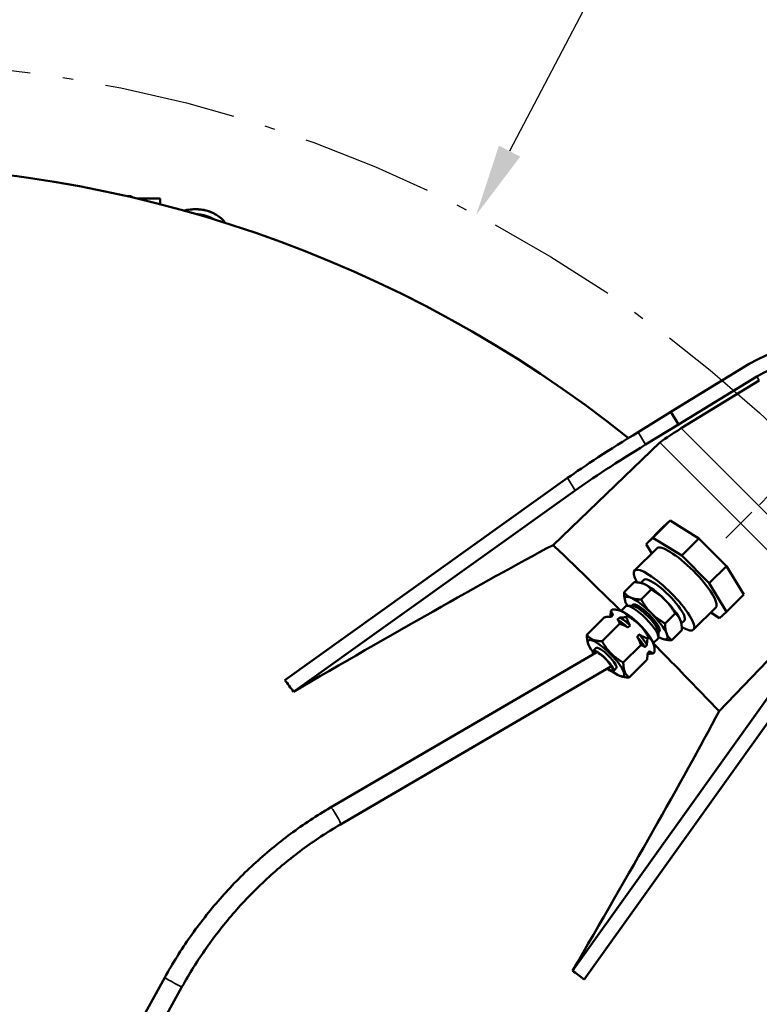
# Model space of a CAD drawing. Header units: inches. Extents: x 1 to 237, y 4 to 150.
# Tile 12 of 148: x 50 to 57, y 31 to 41. Entities that reach past the tile are written whole.
import ezdxf

# ---------------------------------------------------------------- set-up
doc = ezdxf.new("R2010")
doc.units = ezdxf.units.IN
doc.header["$LTSCALE"] = 7
doc.header["$MEASUREMENT"] = 0
doc.linetypes.add('CHAIN', pattern=[0.7087, 0.4724, -0.0591, 0.1181, -0.0591])
doc.linetypes.add('DASH_DOT', pattern=[0.37, 0.24, -0.06, 0.01, -0.06])
for name, color, linetype, lineweight in [('Centerline (ANSI)', 7, 'Continuous', 25), ('Dimension (ANSI)', 7, 'Continuous', 25), ('Sketch Geometry (ANSI)', 7, 'Continuous', 25), ('Visible (ANSI)', 7, 'Continuous', 50), ('Visible Narrow (ANSI)', 7, 'Continuous', 35)]:
    doc.layers.add(name, color=color, linetype=linetype, lineweight=lineweight)
doc.styles.add('Dimension Text', font='tahoma.ttf')
doc.dimstyles.new('Dual Dimension', dxfattribs={"dimscale": 7, "dimtxt": 0.12, "dimasz": 0.098425, "dimexe": 0.125, "dimexo": 0.0625, "dimgap": 0.031496, "dimtad": 0, "dimtih": 1, "dimtoh": 1, "dimrnd": 1e-08, "dimzin": 4, "dimdsep": 46, "dimtxsty": 'Dimension Text', "dimcen": 0.09, "dimdle": 0.393701, "dimclrd": 256, "dimclre": 256, "dimclrt": 256, "dimadec": 0, "dimazin": 1, "dimtfac": 1, "dimtofl": 0, "dimtmove": 0, "dimatfit": 3, "dimfxl": 1, "dimtolj": 1, "dimtzin": 4, "dimlwd": -1, "dimlwe": -1, "dimarcsym": 0})

# ---------------------------------------------------------------- blocks, each defined once
blk = doc.blocks.new('*D12')
at = {"layer": 'Defpoints', "color": 0, "transparency": 16777216}
for p in [(54.6014, 38.7865), (42.549, 15.7488)]:
    blk.add_point(p, dxfattribs=at)
at = {"layer": 'Dimension (ANSI)', "transparency": 16777216}
for p, q in [((58.2963, 45.8491), (54.9208, 39.397)), ((59.0574, 45.8491), (58.2963, 45.8491)), ((48.5752, 26.6376), (48.5752, 27.8976)), ((47.9452, 27.2676), (49.2052, 27.2676))]:
    blk.add_line(p, q, dxfattribs=at)
blk.add_solid([(54.8191, 39.4502), (55.0226, 39.3438), (54.6014, 38.7865)], dxfattribs=at)
at = {"layer": 'Dimension (ANSI)', "transparency": 16777216, "insert": (63.2852, 45.8491), "char_height": 0.84, "attachment_point": 5, "style": 'Dimension Text'}
blk.add_mtext('\\A1;{\\H3.0x;(}\\S∅26.00^ ∅660.4 mm;{\\H3.0x;)}', dxfattribs=at)

msp = doc.modelspace()

# ---------------------------------------------------------------- linework, layer by layer
at = {"layer": 'Centerline (ANSI)', "linetype": 'CHAIN', "ltscale": 0.173462}
msp.add_line((58.5408, 37.2333), (56.9944, 35.6868), dxfattribs=at)
at = {"layer": 'Sketch Geometry (ANSI)', "linetype": 'DASH_DOT', "ltscale": 0.750886}
msp.add_circle((48.5752, 27.2676), 13, dxfattribs=at)
at = {"layer": 'Visible (ANSI)'}
for p, q in [((51.2586, 38.9638), (51.2901, 38.9638)), ((51.3469, 38.9432), (51.573, 38.9432)), ((51.573, 38.8872), (51.573, 38.9432)), ((57.2177, 37.3574), (56.4674, 36.8976)), ((57.2909, 37.238), (56.5405, 36.7782)), ((56.566, 36.741), (57.3144, 37.1996)), ((56.1519, 36.7038), (56.4676, 36.8972)), ((56.4674, 36.8976), (56.5405, 36.7782)), ((56.2249, 36.5848), (56.5405, 36.7782)), ((56.3604, 36.6033), (55.3371, 35.622)), ((52.7667, 34.3281), (55.477, 36.2653)), ((52.8501, 34.2165), (55.55, 36.1462)), ((56.4595, 35.8564), (56.2947, 35.6916)), ((56.3937, 35.7958), (56.4595, 35.8564)), ((56.4595, 35.8564), (56.7353, 35.6852)), ((56.3937, 35.7958), (56.2289, 35.631)), ((56.2289, 35.631), (56.2947, 35.6916)), ((56.5705, 35.5204), (56.2947, 35.6916)), ((56.7353, 35.6852), (56.5705, 35.5204)), ((56.7353, 35.6852), (56.9991, 35.4201)), ((56.1188, 35.3769), (56.3317, 35.5898)), ((56.2289, 35.631), (56.2834, 35.5415)), ((56.5705, 35.5204), (56.8343, 35.2554)), ((56.9991, 35.4201), (56.8343, 35.2554)), ((56.9991, 35.4201), (57.1649, 35.1476)), ((56.1142, 35.2659), (56.0182, 35.1699)), ((56.1782, 35.2591), (56.2074, 35.2884)), ((56.2784, 35.1961), (56.1824, 35.1001)), ((56.2008, 35.253), (56.1995, 35.2534)), ((57.0001, 34.9828), (56.8343, 35.2554)), ((57.1649, 35.1476), (57.0001, 34.9828)), ((56.0346, 35.0364), (55.989, 34.9908)), ((56.0298, 35.0821), (56.0296, 35.0828)), ((56.1007, 35.0392), (56.0485, 35.0407)), ((56.1031, 35.0493), (56.0931, 35.0394)), ((56.6845, 34.8112), (56.8973, 35.0241)), ((57.9108, 35.0529), (56.9296, 34.0296)), ((55.6612, 34.7618), (55.8299, 34.9306)), ((55.8934, 34.95), (55.8781, 34.9347)), ((55.8891, 34.9345), (55.885, 34.9346)), ((55.9137, 34.9548), (55.8931, 34.9342)), ((55.8933, 34.994), (55.9041, 35.0048)), ((55.9555, 34.9077), (55.9761, 34.9283)), ((55.9907, 34.9902), (55.98, 34.9937)), ((56.0393, 34.9319), (56.0501, 34.9427)), ((56.5074, 34.9658), (56.4114, 34.8699)), ((56.8487, 34.9754), (56.9343, 34.9223)), ((57.0001, 34.9828), (56.9343, 34.9223)), ((55.8071, 34.6998), (55.9758, 34.8685)), ((56.0761, 34.8519), (56.0555, 34.8313)), ((56.5606, 34.8932), (56.5608, 34.8925)), ((56.5666, 34.8705), (56.5959, 34.8998)), ((56.1426, 34.7439), (56.1631, 34.7645)), ((56.2428, 34.7273), (56.2536, 34.7381)), ((56.344, 34.7271), (56.2984, 34.6814)), ((56.3467, 34.7931), (56.3483, 34.7409)), ((56.3569, 34.7955), (56.347, 34.7855)), ((56.5722, 34.8054), (56.4763, 34.7094)), ((55.6747, 34.6742), (55.6713, 34.6844)), ((55.7208, 34.6077), (55.7482, 34.6351)), ((56.0107, 34.4952), (56.1794, 34.6639)), ((56.2379, 34.6651), (56.2173, 34.6445)), ((56.2978, 34.6832), (56.3011, 34.6729)), ((56.3897, 34.7223), (56.3909, 34.7219)), ((53.2041, 33.1061), (55.7572, 34.5952)), ((56.242, 34.5835), (56.2626, 34.6041)), ((56.2421, 34.5815), (56.2421, 34.5796)), ((56.2576, 34.5858), (56.2422, 34.5705)), ((56.3005, 34.5847), (56.3113, 34.5955)), ((53.2988, 32.9437), (55.8928, 34.4567)), ((55.9152, 34.4132), (55.9427, 34.4407)), ((56.0683, 34.3525), (56.2371, 34.5213)), ((55.9817, 34.3671), (55.9924, 34.3636)), ((55.524, 31.5425), (57.4538, 34.2424)), ((55.6356, 31.4592), (57.5729, 34.1695)), ((50.5991, 29.6411), (51.6161, 31.4781)), ((50.7636, 29.55), (51.7806, 31.387))]:
    msp.add_line(p, q, dxfattribs=at)
for centre, radius, start, end in [((48.5752, 27.2676), 12, 51.40992, 128.59008), ((57.7676, 36.46), 1.0524, 328.5, 121.5), ((57.7676, 36.46), 0.9124, 328.5, 121.5)]:
    msp.add_arc(centre, radius, start, end, dxfattribs=at)
for centre, major_axis, ratio, start_param, end_param in [((56.5756, 36.7314), (-0.2193, -0.1342), 0.050952, 4.724655, 6.054264), ((56.1793, 36.6592), (0.8526, 0.5225), 0.052336, 1.570796, 2.505754), ((56.2522, 36.5401), (-0.8526, -0.5225), 0.052336, 4.712389, 5.647347), ((56.6145, 35.3069), (-0.2828, 0.2828), 0.238855, 3.141593, 6.283185), ((56.4016, 35.0941), (-0.2828, 0.2828), 0.238855, 2.427452, 6.994362), ((56.4016, 35.0941), (0.1943, -0.1943), 0.238855, 0, 3.141593), ((56.3604, 35.0529), (0.1989, -0.1989), 0.238855, 2.607049, 2.701481), ((56.3604, 35.0529), (0.1989, -0.1989), 0.238855, 1.559851, 2.607049), ((56.23, 34.9224), (-0.1989, 0.1989), 0.238855, 5.748641, 6.795839), ((56.23, 34.9224), (-0.1989, 0.1989), 0.238855, 4.701444, 5.748641), ((56.23, 34.9224), (0.1989, -0.1989), 0.238855, 3.654246, 3.86087), ((56.1893, 34.8817), (-0.1547, 0.1547), 0.238855, 3.141593, 6.283185), ((56.2162, 34.9087), (-0.1269, 0.1269), 0.238855, 3.390118, 6.03466), ((56.23, 34.9224), (-0.1269, 0.1269), 0.238855, 3.141593, 6.283185), ((56.3604, 35.0529), (0.1989, -0.1989), 0.238855, 0.512654, 1.559851), ((56.0549, 34.7473), (-0.1821, 0.1821), 0.238855, 5.990586, 6.03466), ((56.0755, 34.7679), (-0.1821, 0.1821), 0.238855, 5.990586, 6.283185), ((56.0755, 34.7679), (-0.1821, 0.1821), 0.238855, 4.943389, 5.506696), ((56.127, 34.8194), (0.1697, -0.1697), 0.238855, 0.440112, 2.701481), ((56.23, 34.9224), (-0.1989, 0.1989), 0.238855, 3.654246, 4.701444), ((56.0549, 34.7473), (-0.1821, 0.1821), 0.238855, 4.943389, 5.506696), ((56.3604, 35.0529), (0.1989, -0.1989), 0.238855, 0.440112, 0.512654), ((56.0549, 34.7473), (-0.1821, 0.1821), 0.238855, 3.896191, 4.459499), ((56.0755, 34.7679), (-0.1821, 0.1821), 0.238855, 3.896191, 4.459499), ((56.23, 34.9224), (0.1989, -0.1989), 0.238855, 5.563908, 5.748641), ((56.23, 34.9224), (0.1989, -0.1989), 0.238855, 5.748641, 6.795839), ((55.8455, 34.5379), (0.1697, -0.1697), 0.238855, 5.295959, 10.412004), ((55.8455, 34.5379), (-0.0972, 0.0972), 0.238855, 3.141593, 6.283185), ((55.818, 34.5104), (-0.0972, 0.0972), 0.238855, 2.191267, 6.896959), ((55.818, 34.5104), (-0.0884, 0.0884), 0.238855, 2.275672, 6.760407), ((56.0549, 34.7473), (0.1821, -0.1821), 0.238855, 0.248525, 0.270708), ((56.0755, 34.7679), (0.1821, -0.1821), 0.238855, 0, 0.270708), ((55.8455, 34.5379), (0.0474, -0.0812), 0.139173, 0, 0.411179)]:
    msp.add_ellipse(centre, major_axis=major_axis, ratio=ratio, start_param=start_param, end_param=end_param, dxfattribs=at)
for points, weights in [([(51.3139, 38.951), (51.3051, 38.9571), (51.2901, 38.9638)], [1.00777497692, 1.00977868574, 1]), ([(56.2135, 35.2482), (56.1754, 35.2644), (56.1142, 35.2659)], [1, 1.06065480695, 1.04421807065]), ([(56.2784, 35.1961), (56.2516, 35.232), (56.2135, 35.2482)], [1.04421807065, 1.06065480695, 1]), ([(56.4101, 35.0982), (56.357, 35.1516), (56.2784, 35.1961)], [1, 1.06065480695, 1.04421807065]), ([(56.0182, 35.1699), (56.0449, 35.1339), (56.083, 35.1177)], [1.04421807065, 1.06065480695, 1]), ([(56.0296, 35.0828), (56.0183, 35.1173), (56.0182, 35.1699)], [1.0143331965, 1.05853979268, 1.04421807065]), ([(56.083, 35.1177), (56.1211, 35.1016), (56.1824, 35.1001)], [1, 1.06065480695, 1.04421807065]), ([(56.1824, 35.1001), (56.2265, 35.0212), (56.2797, 34.9677)], [1.04421807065, 1.06065480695, 1]), ([(56.5074, 34.9658), (56.4633, 35.0448), (56.4101, 35.0982)], [1.04421807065, 1.06065480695, 1]), ([(55.8931, 34.9342), (55.867, 34.9362), (55.8299, 34.9306)], [1, 1.02139890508, 1.01937010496]), ([(55.8882, 34.9448), (55.8885, 34.9661), (55.8933, 34.994)], [1.00889069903, 1.02091400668, 1.01937010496]), ([(55.8933, 34.994), (55.9004, 34.9696), (55.9137, 34.9548)], [1.01937010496, 1.02139890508, 1]), ([(56.0501, 34.9427), (56.0057, 35.0024), (55.9041, 35.0048)], [1.08785418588, 1.25614581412, 1.08785418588]), ([(55.9761, 34.9283), (56.0022, 34.9263), (56.0393, 34.9319)], [1, 1.02139890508, 1.01937010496]), ([(56.0393, 34.9319), (56.0551, 34.886), (56.0761, 34.8519)], [1.01937010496, 1.02139890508, 1]), ([(56.2536, 34.7381), (56.1805, 34.869), (56.0501, 34.9427)], [1.08785418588, 1.25614581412, 1.08785418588]), ([(56.2797, 34.9677), (56.3328, 34.9143), (56.4114, 34.8699)], [1, 1.06065480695, 1.04421807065]), ([(56.557, 34.9029), (56.542, 34.9401), (56.5074, 34.9658)], [1, 1.06065480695, 1.04421807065]), ([(55.9758, 34.8685), (55.9688, 34.8929), (55.9555, 34.9077)], [1.01937010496, 1.02139890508, 1]), ([(56.0555, 34.8313), (56.0216, 34.8526), (55.9758, 34.8685)], [1, 1.02139890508, 1.01937010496]), ([(56.4114, 34.8699), (56.4115, 34.8096), (56.4266, 34.7724)], [1.04421807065, 1.06065480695, 1]), ([(56.5722, 34.8054), (56.5721, 34.8656), (56.557, 34.9029)], [1.04421807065, 1.06065480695, 1]), ([(55.6612, 34.7618), (55.7055, 34.7022), (55.8071, 34.6998)], [1.08785418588, 1.25614581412, 1.08785418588]), ([(55.6713, 34.6844), (55.6613, 34.7151), (55.6612, 34.7618)], [1.17045679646, 1.1606046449, 1.08785418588]), ([(56.1794, 34.6639), (56.1636, 34.7098), (56.1426, 34.7439)], [1.01937010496, 1.02139890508, 1]), ([(56.1631, 34.7645), (56.197, 34.7433), (56.2428, 34.7273)], [1, 1.02139890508, 1.01937010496]), ([(56.2428, 34.7273), (56.2366, 34.6907), (56.2379, 34.6651)], [1.01937010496, 1.02139890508, 1]), ([(56.3113, 34.5955), (56.3111, 34.6954), (56.2536, 34.7381)], [1.08785418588, 1.25614581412, 1.08785418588]), ([(56.4266, 34.7724), (56.4416, 34.7352), (56.4763, 34.7094)], [1, 1.06065480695, 1.04421807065]), ([(55.8071, 34.6998), (55.8803, 34.5689), (56.0107, 34.4952)], [1.08785418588, 1.25614581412, 1.08785418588]), ([(56.2173, 34.6445), (56.2031, 34.6573), (56.1794, 34.6639)], [1, 1.02139890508, 1.01937010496]), ([(56.4763, 34.7094), (56.4252, 34.7106), (56.3909, 34.7219)], [1.04421807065, 1.0578942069, 1.01819970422]), ([(56.2371, 34.5213), (56.2433, 34.5578), (56.242, 34.5835)], [1.01937010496, 1.02139890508, 1]), ([(56.3005, 34.5847), (56.2733, 34.5806), (56.2522, 34.5805)], [1.01937010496, 1.02085448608, 1.00979758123]), ([(56.2626, 34.6041), (56.2768, 34.5913), (56.3005, 34.5847)], [1, 1.02139890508, 1.01937010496]), ([(56.0107, 34.4952), (56.0109, 34.3952), (56.0683, 34.3525)], [1.08785418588, 1.25614581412, 1.08785418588]), ([(56.0683, 34.3525), (56.0229, 34.3536), (55.9924, 34.3636)], [1.08785418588, 1.15716140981, 1.16938330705])]:
    msp.add_rational_spline(points, weights, degree=2, dxfattribs=at)
for points, knots in [([(51.7998, 38.8263), (51.8113, 38.8297), (51.823, 38.8326), (51.8681, 38.8415), (51.9032, 38.8437), (51.9717, 38.8393), (52.0059, 38.8326), (52.0693, 38.8112), (52.0994, 38.7963), (52.1516, 38.7598), (52.1746, 38.7378), (52.1937, 38.7119), (52.195, 38.7101), (52.1963, 38.7083)], [0.917746, 0.917746, 0.917746, 0.917746, 1.011279, 1.011279, 1.273529, 1.273529, 1.534327, 1.534327, 1.79438, 1.79438, 2.055557, 2.055557, 2.074823, 2.074823, 2.074823, 2.074823]), ([(52.091, 38.7411), (52.0833, 38.7461), (52.0753, 38.7508), (52.0433, 38.7677), (52.0166, 38.7774), (51.9666, 38.7888), (51.943, 38.7917), (51.9195, 38.7922)], [0.6089026, 0.6089026, 0.6089026, 0.6089026, 0.6848111, 0.6848111, 0.902762, 0.902762, 1.0807086, 1.0807086, 1.0807086, 1.0807086]), ([(55.3371, 35.622), (54.9966, 35.4399), (54.6085, 35.2249), (53.7656, 34.7477), (53.3139, 34.4872), (52.8501, 34.2165)], [0.000001, 0.000001, 0.000001, 0.000001, 4.417935, 4.417935, 8.842715, 8.842715, 8.842715, 8.842715]), ([(55.9855, 34.9919), (55.8931, 35.0835), (55.8002, 35.1747), (55.5843, 35.3851), (55.4609, 35.5041), (55.3371, 35.622)], [-2.300326, -2.300326, -2.300326, -2.300326, -1.308722, -1.308722, -0.000001, -0.000001, -0.000001, -0.000001]), ([(56.9296, 34.0296), (56.8116, 34.1533), (56.6927, 34.2768), (56.4823, 34.4927), (56.3911, 34.5855), (56.2995, 34.678)], [-5.728076, -5.728076, -5.728076, -5.728076, -4.419355, -4.419355, -3.427752, -3.427752, -3.427752, -3.427752]), ([(52.8501, 34.2165), (52.8362, 34.2351), (52.8224, 34.2537), (52.7946, 34.2909), (52.7807, 34.3095), (52.7667, 34.3281)], [0.000001, 0.000001, 0.000001, 0.000001, 0.1796443, 0.1796443, 0.3592877, 0.3592877, 0.3592877, 0.3592877]), ([(55.524, 31.5425), (55.7947, 32.0064), (56.0552, 32.4581), (56.5325, 33.301), (56.7474, 33.689), (56.9296, 34.0296)], [-8.842715, -8.842715, -8.842715, -8.842715, -4.417941, -4.417941, -0.000001, -0.000001, -0.000001, -0.000001]), ([(51.6161, 31.4781), (51.6906, 31.6126), (51.7723, 31.7432), (51.9492, 31.9949), (52.0443, 32.1161), (52.2469, 32.3473), (52.3544, 32.4575), (52.5802, 32.6654), (52.6985, 32.7632), (52.9446, 32.9451), (53.0724, 33.0293), (53.2041, 33.1061)], [5.1862287, 5.1862287, 5.1862287, 5.1862287, 5.2990909, 5.2990909, 5.4119531, 5.4119531, 5.5248153, 5.5248153, 5.6376775, 5.6376775, 5.7505397, 5.7505397, 5.7505397, 5.7505397]), ([(51.7806, 31.387), (51.8518, 31.5157), (51.9299, 31.6406), (52.0991, 31.8814), (52.1902, 31.9972), (52.3839, 32.2184), (52.4867, 32.3238), (52.7026, 32.5226), (52.8157, 32.616), (53.0509, 32.7899), (53.173, 32.8703), (53.2988, 32.9437)], [5.1862287, 5.1862287, 5.1862287, 5.1862287, 5.2990909, 5.2990909, 5.4119531, 5.4119531, 5.5248153, 5.5248153, 5.6376775, 5.6376775, 5.7505397, 5.7505397, 5.7505397, 5.7505397]), ([(55.6356, 31.4592), (55.6171, 31.4731), (55.5985, 31.487), (55.5613, 31.5148), (55.5427, 31.5287), (55.524, 31.5425)], [-0.3592877, -0.3592877, -0.3592877, -0.3592877, -0.1796443, -0.1796443, -0.000001, -0.000001, -0.000001, -0.000001])]:
    msp.add_open_spline(points, degree=3, knots=knots, dxfattribs=at)
at = {"layer": 'Visible Narrow (ANSI)'}
for p, q in [((57.2909, 37.238), (57.3144, 37.1996)), ((58.0485, 35.2585), (56.566, 36.741)), ((56.1519, 36.7038), (56.2249, 36.5848)), ((57.9108, 35.0529), (56.3604, 36.6033)), ((55.477, 36.2653), (55.55, 36.1462))]:
    msp.add_line(p, q, dxfattribs=at)
for centre, major_axis, ratio, start_param, end_param in [((53.2514, 33.0249), (-0.0474, 0.0812), 0.139173, 3.141593, 6.283185), ((51.6983, 31.4326), (-0.0822, 0.0455), 0.037689, 0, 3.141593)]:
    msp.add_ellipse(centre, major_axis=major_axis, ratio=ratio, start_param=start_param, end_param=end_param, dxfattribs=at)
msp.add_open_spline([(51.8092, 38.8236), (51.8215, 38.8269), (51.8801, 38.8393), (51.9916, 38.8376), (52.116, 38.7889), (52.1738, 38.7357), (52.1935, 38.7091)], degree=3, knots=[4.365631, 4.365631, 4.365631, 4.365631, 4.48799, 4.936788, 5.385587, 5.749723, 5.749723, 5.749723, 5.749723], dxfattribs=at)

# ---------------------------------------------------------------- dimensions: what is measured, and where the dimension line sits
at = {"layer": 'Dimension (ANSI)'}
dim = msp.add_diameter_dim_2p(p1=(42.549, 15.7488), p2=(54.6014, 38.7865), text='{\\H3.0x;(}\\S<>^ ∅660.4 mm;{\\H3.0x;)}', dimstyle='Dual Dimension', override={"dimgap": 0.031496, "dimdec": 2, "dimlfac": 1, "dimpost": '\\X', "dimtol": 0, "dimlim": 0, "dimtp": 0, "dimtm": 0, "dimtdec": 2}, dxfattribs=at)
dim.commit()
dim.dimension.update_dxf_attribs({"geometry": '*D12', "text_midpoint": (63.2852, 45.8491), "dimtype": 163})

doc.saveas('drawing.dxf')
